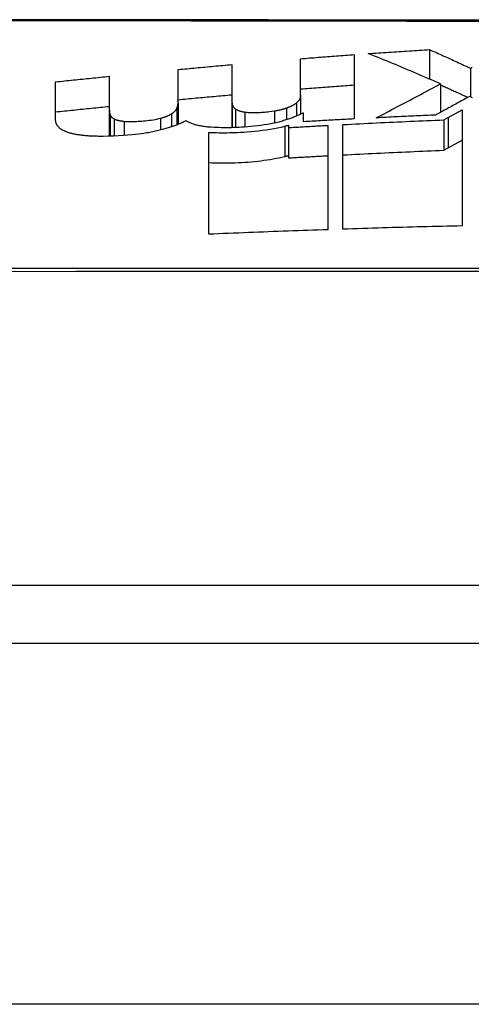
# Model space of a CAD drawing. Header units: inches. Extents: x 15 to 513, y 46 to 241.
# Tile 213 of 256: x 70.67 to 70.794, y 240.817 to 241.087. Entities that reach past the tile are written whole.
import ezdxf

# ---------------------------------------------------------------- set-up
doc = ezdxf.new("R2010")
doc.units = ezdxf.units.IN
doc.header["$MEASUREMENT"] = 0
doc.layers.add('Visible Edges(ANSI)', color=7, linetype='Continuous', lineweight=25)
doc.layers.add('Visible Tangent Edges(ANSI)', color=7, linetype='Continuous', lineweight=25)

msp = doc.modelspace()

# ---------------------------------------------------------------- linework, layer by layer
at = {"layer": 'Visible Edges(ANSI)'}
for p, q in [((70.78228, 241.07857), (70.78228, 241.07048)), ((70.74695, 241.0661), (70.74695, 241.07607)), ((70.76166, 241.0772), (70.76166, 241.05957)), ((70.7134, 241.064), (70.7134, 241.07311)), ((70.72811, 241.07447), (70.72811, 241.06509)), ((70.79346, 241.07349), (70.79346, 241.06566)), ((70.67984, 241.05932), (70.67984, 241.06974)), ((70.69455, 241.07126), (70.69455, 241.06226)), ((70.78528, 241.06917), (70.78528, 241.06136)), ((70.7134, 241.064), (70.7134, 241.05808)), ((70.72811, 241.06509), (70.72811, 241.05717)), ((70.74695, 241.0661), (70.74695, 241.06086)), ((70.69455, 241.06226), (70.69455, 241.05483)), ((70.74778, 241.06119), (70.74758, 241.06117)), ((70.74778, 241.0588), (70.74778, 241.06119)), ((70.78738, 241.05998), (70.79116, 241.06206)), ((70.79116, 241.06206), (70.79116, 241.03026)), ((70.78615, 241.0593), (70.78738, 241.05998)), ((70.78615, 241.0593), (70.78615, 241.05098)), ((70.72179, 241.02797), (70.72179, 241.0559)), ((70.74365, 241.05785), (70.74365, 241.0572)), ((70.74365, 241.0572), (70.74365, 241.0489)), ((70.75441, 241.05781), (70.75441, 241.02922)), ((70.75855, 241.02936), (70.75855, 241.05803)), ((70.78738, 241.05165), (70.79116, 241.05374)), ((70.78615, 241.05098), (70.78738, 241.05165)), ((71.28682, 240.93171), (70.42944, 240.93171)), ((69.53313, 240.91596), (123.13813, 240.91596))]:
    msp.add_line(p, q, dxfattribs=at)
at = {"layer": 'Visible Edges(ANSI)', "flags": 128}
for points in [[(71.0409, 241.08675), (71.02572, 241.08673), (71.01008, 241.08672), (70.99406, 241.0867), (70.9777, 241.08669), (70.96108, 241.08667), (70.94425, 241.08666), (70.92726, 241.08665), (70.91013, 241.08664), (70.89281, 241.08663), (70.87536, 241.08663), (70.85785, 241.08663), (70.84033, 241.08663), (70.82288, 241.08663), (70.80556, 241.08664), (70.78842, 241.08665), (70.77145, 241.08666), (70.75463, 241.08667), (70.73802, 241.08669), (70.72168, 241.0867), (70.70566, 241.08672), (70.69004, 241.08673), (70.67486, 241.08675), (70.66018, 241.08677)], [(70.7655, 241.07747), (70.7662, 241.07752), (70.7669, 241.07757), (70.7676, 241.07762), (70.76829, 241.07767), (70.76899, 241.07772), (70.76969, 241.07776), (70.77039, 241.07781), (70.77109, 241.07786), (70.77179, 241.0779), (70.77249, 241.07795), (70.77319, 241.078), (70.77389, 241.07804), (70.77458, 241.07809), (70.77528, 241.07813), (70.77598, 241.07818), (70.77668, 241.07822), (70.77738, 241.07827), (70.77808, 241.07831), (70.77878, 241.07836), (70.77948, 241.0784), (70.78018, 241.07844), (70.78088, 241.07848), (70.78158, 241.07853), (70.78228, 241.07857)], [(70.78528, 241.06917), (70.78446, 241.06953), (70.78364, 241.06989), (70.78282, 241.07025), (70.782, 241.0706), (70.78118, 241.07096), (70.78036, 241.07131), (70.77953, 241.07166), (70.77871, 241.07202), (70.77789, 241.07237), (70.77706, 241.07272), (70.77624, 241.07306), (70.77541, 241.07341), (70.77459, 241.07376), (70.77376, 241.0741), (70.77294, 241.07445), (70.77211, 241.07479), (70.77129, 241.07513), (70.77046, 241.07547), (70.76963, 241.07581), (70.76881, 241.07614), (70.76798, 241.07648), (70.76715, 241.07681), (70.76633, 241.07714), (70.7655, 241.07747)], [(70.78228, 241.07857), (70.78274, 241.07836), (70.78321, 241.07816), (70.78368, 241.07795), (70.78414, 241.07774), (70.78461, 241.07753), (70.78508, 241.07732), (70.78554, 241.07711), (70.78601, 241.0769), (70.78648, 241.07669), (70.78694, 241.07648), (70.78741, 241.07627), (70.78788, 241.07606), (70.78834, 241.07584), (70.78881, 241.07563), (70.78928, 241.07542), (70.78974, 241.07521), (70.79021, 241.07499), (70.79067, 241.07478), (70.79114, 241.07456), (70.7916, 241.07435), (70.79207, 241.07413), (70.79253, 241.07392), (70.793, 241.0737), (70.79346, 241.07349)], [(70.74695, 241.07607), (70.74757, 241.07612), (70.74818, 241.07617), (70.74879, 241.07622), (70.7494, 241.07627), (70.75002, 241.07631), (70.75063, 241.07636), (70.75124, 241.07641), (70.75185, 241.07646), (70.75247, 241.07651), (70.75308, 241.07655), (70.75369, 241.0766), (70.75431, 241.07665), (70.75492, 241.0767), (70.75553, 241.07674), (70.75614, 241.07679), (70.75676, 241.07684), (70.75737, 241.07688), (70.75798, 241.07693), (70.7586, 241.07697), (70.75921, 241.07702), (70.75982, 241.07706), (70.76043, 241.07711), (70.76105, 241.07715), (70.76166, 241.0772)], [(70.7134, 241.07311), (70.71401, 241.07317), (70.71462, 241.07322), (70.71524, 241.07328), (70.71585, 241.07334), (70.71646, 241.0734), (70.71707, 241.07345), (70.71769, 241.07351), (70.7183, 241.07357), (70.71891, 241.07363), (70.71952, 241.07368), (70.72014, 241.07374), (70.72075, 241.0738), (70.72136, 241.07385), (70.72198, 241.07391), (70.72259, 241.07397), (70.7232, 241.07402), (70.72381, 241.07408), (70.72443, 241.07413), (70.72504, 241.07419), (70.72565, 241.07424), (70.72627, 241.0743), (70.72688, 241.07436), (70.72749, 241.07441), (70.72811, 241.07447)], [(70.79346, 241.07349), (70.79395, 241.07376)], [(70.67984, 241.06974), (70.68046, 241.0698), (70.68107, 241.06987), (70.68168, 241.06993), (70.68229, 241.06999), (70.68291, 241.07006), (70.68352, 241.07012), (70.68413, 241.07019), (70.68474, 241.07025), (70.68536, 241.07031), (70.68597, 241.07038), (70.68658, 241.07044), (70.68719, 241.0705), (70.68781, 241.07057), (70.68842, 241.07063), (70.68903, 241.07069), (70.68965, 241.07076), (70.69026, 241.07082), (70.69087, 241.07088), (70.69149, 241.07094), (70.6921, 241.07101), (70.69271, 241.07107), (70.69332, 241.07113), (70.69394, 241.07119), (70.69455, 241.07126)], [(70.74695, 241.06779), (70.74757, 241.06783), (70.74818, 241.06788), (70.74879, 241.06793), (70.7494, 241.06798), (70.75002, 241.06803), (70.75063, 241.06807), (70.75124, 241.06812), (70.75185, 241.06817), (70.75247, 241.06822), (70.75308, 241.06826), (70.75369, 241.06831), (70.75431, 241.06836), (70.75492, 241.0684), (70.75553, 241.06845), (70.75614, 241.0685), (70.75676, 241.06854), (70.75737, 241.06859), (70.75798, 241.06863), (70.7586, 241.06868), (70.75921, 241.06872), (70.75982, 241.06877), (70.76043, 241.06881), (70.76105, 241.06886), (70.76166, 241.0689)], [(70.76767, 241.05988), (70.76838, 241.06025), (70.76909, 241.06062), (70.7698, 241.061), (70.77051, 241.06137), (70.77121, 241.06174), (70.77192, 241.06212), (70.77263, 241.06249), (70.77334, 241.06286), (70.77405, 241.06324), (70.77476, 241.06362), (70.77548, 241.064), (70.7762, 241.06438), (70.77693, 241.06476), (70.77766, 241.06514), (70.77839, 241.06553), (70.77913, 241.06592), (70.77987, 241.06631), (70.78062, 241.06671), (70.78138, 241.06711), (70.78214, 241.06751), (70.78291, 241.06792), (70.78369, 241.06833), (70.78448, 241.06875), (70.78528, 241.06917)], [(70.78528, 241.06891), (70.78559, 241.06877), (70.78591, 241.06863), (70.78622, 241.06849), (70.78653, 241.06835), (70.78684, 241.06821), (70.78715, 241.06807), (70.78747, 241.06793), (70.78778, 241.06778), (70.78809, 241.06764), (70.7884, 241.0675), (70.78871, 241.06736), (70.78903, 241.06721), (70.78934, 241.06707), (70.78965, 241.06693), (70.78996, 241.06678), (70.79027, 241.06664), (70.79058, 241.0665), (70.7909, 241.06635), (70.79121, 241.06621), (70.79152, 241.06607), (70.79183, 241.06592), (70.79214, 241.06578), (70.79245, 241.06563), (70.79276, 241.06549)], [(70.71304, 241.06244), (70.71307, 241.06251), (70.7131, 241.06258), (70.71312, 241.06264), (70.71315, 241.06271), (70.71317, 241.06277), (70.7132, 241.06284), (70.71322, 241.0629), (70.71324, 241.06297), (70.71326, 241.06303), (70.71328, 241.0631), (70.71329, 241.06316), (70.71331, 241.06323), (70.71332, 241.06329), (70.71334, 241.06336), (70.71335, 241.06342), (70.71336, 241.06349), (70.71337, 241.06355), (70.71338, 241.06362), (70.71338, 241.06368), (70.71339, 241.06375), (70.71339, 241.06381), (70.7134, 241.06387), (70.7134, 241.06394), (70.7134, 241.064)], [(70.7134, 241.06485), (70.71401, 241.06491), (70.71462, 241.06497), (70.71524, 241.06503), (70.71585, 241.06508), (70.71646, 241.06514), (70.71707, 241.0652), (70.71769, 241.06525), (70.7183, 241.06531), (70.71891, 241.06537), (70.71952, 241.06542), (70.72014, 241.06548), (70.72075, 241.06554), (70.72136, 241.06559), (70.72198, 241.06565), (70.72259, 241.0657), (70.7232, 241.06576), (70.72381, 241.06581), (70.72443, 241.06587), (70.72504, 241.06592), (70.72565, 241.06598), (70.72627, 241.06603), (70.72688, 241.06609), (70.72749, 241.06614), (70.72811, 241.0662)], [(70.72811, 241.06509), (70.72811, 241.06503), (70.72811, 241.06496), (70.72811, 241.0649), (70.72811, 241.06484), (70.72811, 241.06478), (70.72811, 241.06472), (70.72811, 241.06465), (70.72812, 241.06459), (70.72812, 241.06453), (70.72812, 241.06447), (70.72813, 241.0644), (70.72813, 241.06434), (70.72814, 241.06428), (70.72814, 241.06422), (70.72815, 241.06416), (70.72815, 241.0641), (70.72816, 241.06403), (70.72816, 241.06397), (70.72817, 241.06391), (70.72818, 241.06385), (70.72819, 241.06379), (70.72819, 241.06372), (70.7282, 241.06366), (70.72821, 241.0636)], [(70.74307, 241.06256), (70.74322, 241.06261), (70.74337, 241.06266), (70.74351, 241.06272), (70.74365, 241.06277), (70.74379, 241.06282), (70.74392, 241.06288), (70.74405, 241.06294), (70.74418, 241.06299), (70.7443, 241.06305), (70.74443, 241.06311), (70.74454, 241.06316), (70.74466, 241.06322), (70.74477, 241.06328), (70.74488, 241.06334), (70.74498, 241.0634), (70.74508, 241.06346), (70.74518, 241.06352), (70.74528, 241.06358), (70.74538, 241.06364), (70.74547, 241.06371), (70.74556, 241.06377), (70.74565, 241.06383), (70.74573, 241.06389), (70.74582, 241.06395)], [(70.74582, 241.06395), (70.74593, 241.06404), (70.74603, 241.06413), (70.74613, 241.06422), (70.74622, 241.06431), (70.7463, 241.0644), (70.74638, 241.06449), (70.74645, 241.06458), (70.74651, 241.06467), (70.74657, 241.06476), (70.74663, 241.06485), (70.74668, 241.06494), (70.74672, 241.06503), (70.74676, 241.06512), (70.7468, 241.06521), (70.74683, 241.0653), (70.74686, 241.06539), (70.74688, 241.06548), (70.7469, 241.06557), (70.74692, 241.06565), (70.74693, 241.06574), (70.74694, 241.06583), (70.74695, 241.06592), (70.74695, 241.06601), (70.74695, 241.0661)], [(70.79326, 241.06576), (70.79288, 241.06555), (70.7925, 241.06535), (70.79213, 241.06514), (70.79175, 241.06493), (70.79136, 241.06472), (70.79098, 241.06451), (70.7906, 241.06429), (70.79021, 241.06408), (70.78983, 241.06387), (70.78944, 241.06366), (70.78905, 241.06344), (70.78866, 241.06323), (70.78827, 241.06301), (70.78788, 241.0628), (70.78749, 241.06258), (70.7871, 241.06236), (70.78671, 241.06215), (70.78631, 241.06193), (70.78592, 241.06171), (70.78552, 241.06149), (70.78513, 241.06128), (70.78473, 241.06106), (70.78433, 241.06084), (70.78393, 241.06062)], [(70.79404, 241.06539), (70.79365, 241.06558), (70.79326, 241.06576)], [(70.67984, 241.06151), (70.68046, 241.06158), (70.68107, 241.06164), (70.68168, 241.0617), (70.68229, 241.06177), (70.68291, 241.06183), (70.68352, 241.06189), (70.68413, 241.06196), (70.68474, 241.06202), (70.68536, 241.06208), (70.68597, 241.06215), (70.68658, 241.06221), (70.68719, 241.06227), (70.68781, 241.06233), (70.68842, 241.0624), (70.68903, 241.06246), (70.68965, 241.06252), (70.69026, 241.06258), (70.69087, 241.06265), (70.69149, 241.06271), (70.6921, 241.06277), (70.69271, 241.06283), (70.69332, 241.06289), (70.69394, 241.06296), (70.69455, 241.06302)], [(70.69455, 241.06226), (70.69455, 241.0622), (70.69455, 241.06213), (70.69455, 241.06207), (70.69456, 241.06201), (70.69456, 241.06194), (70.69456, 241.06188), (70.69457, 241.06181), (70.69457, 241.06175), (70.69458, 241.06169), (70.69458, 241.06162), (70.69459, 241.06156), (70.6946, 241.0615), (70.69461, 241.06143), (70.69462, 241.06137), (70.69463, 241.06131), (70.69464, 241.06124), (70.69465, 241.06118), (70.69466, 241.06112), (70.69468, 241.06105), (70.69469, 241.06099), (70.69471, 241.06093), (70.69472, 241.06087), (70.69474, 241.0608), (70.69476, 241.06074)], [(70.71159, 241.06097), (70.71168, 241.06103), (70.71177, 241.06109), (70.71186, 241.06116), (70.71194, 241.06122), (70.71203, 241.06128), (70.7121, 241.06134), (70.71218, 241.0614), (70.71225, 241.06146), (70.71232, 241.06152), (70.71239, 241.06158), (70.71245, 241.06164), (70.71251, 241.0617), (70.71257, 241.06177), (70.71263, 241.06183), (70.71268, 241.06189), (70.71273, 241.06195), (70.71278, 241.06201), (70.71282, 241.06207), (70.71286, 241.06214), (70.7129, 241.0622), (70.71294, 241.06226), (70.71298, 241.06232), (70.71301, 241.06238), (70.71304, 241.06244)], [(70.72821, 241.0636), (70.72822, 241.06354), (70.72823, 241.06349), (70.72824, 241.06343), (70.72826, 241.06337), (70.72828, 241.06332), (70.7283, 241.06326), (70.72832, 241.0632), (70.72835, 241.06315), (70.72837, 241.06309), (70.7284, 241.06304), (70.72843, 241.06298), (70.72847, 241.06293), (70.72851, 241.06287), (70.72855, 241.06282), (70.72859, 241.06276), (70.72863, 241.06271), (70.72868, 241.06266), (70.72873, 241.0626), (70.72878, 241.06255), (70.72884, 241.0625), (70.7289, 241.06245), (70.72896, 241.0624), (70.72902, 241.06235), (70.72909, 241.0623)], [(70.72909, 241.0623), (70.72915, 241.06225), (70.72922, 241.0622), (70.7293, 241.06216), (70.72937, 241.06212), (70.72945, 241.06207), (70.72954, 241.06203), (70.72962, 241.06199), (70.72972, 241.06195), (70.72981, 241.06191), (70.72991, 241.06187), (70.73002, 241.06184), (70.73013, 241.0618), (70.73024, 241.06177), (70.73035, 241.06173), (70.73047, 241.0617), (70.73059, 241.06167), (70.73072, 241.06164), (70.73085, 241.06161), (70.73098, 241.06159), (70.73111, 241.06156), (70.73125, 241.06153), (70.73139, 241.06151), (70.73153, 241.06149), (70.73168, 241.06147)], [(70.73168, 241.06147), (70.73193, 241.06143), (70.73219, 241.06141), (70.73245, 241.06138), (70.73272, 241.06137), (70.733, 241.06135), (70.73328, 241.06134), (70.73357, 241.06134), (70.73385, 241.06133), (70.73414, 241.06133), (70.73443, 241.06133), (70.73472, 241.06134), (70.73502, 241.06135), (70.73531, 241.06136), (70.73561, 241.06137), (70.7359, 241.06138), (70.7362, 241.06139), (70.73649, 241.06141), (70.73679, 241.06143), (70.73712, 241.06145), (70.7375, 241.06148), (70.73793, 241.06153), (70.73844, 241.06159), (70.73905, 241.06167), (70.73976, 241.06178)], [(70.73976, 241.06178), (70.73991, 241.0618), (70.74006, 241.06182), (70.74021, 241.06185), (70.74036, 241.06188), (70.74051, 241.0619), (70.74066, 241.06193), (70.7408, 241.06196), (70.74095, 241.06199), (70.74109, 241.06202), (70.74123, 241.06206), (70.74137, 241.06209), (70.74151, 241.06212), (70.74165, 241.06215), (70.74178, 241.06219), (70.74192, 241.06222), (70.74205, 241.06226), (70.74219, 241.0623), (70.74232, 241.06233), (70.74245, 241.06237), (70.74257, 241.06241), (70.7427, 241.06245), (70.74283, 241.06248), (70.74295, 241.06252), (70.74307, 241.06256)], [(70.74758, 241.06117), (70.74735, 241.06105), (70.74711, 241.06093), (70.74687, 241.06082), (70.74663, 241.0607), (70.74637, 241.06058), (70.74612, 241.06047), (70.74586, 241.06035), (70.74559, 241.06024), (70.74531, 241.06013), (70.74504, 241.06002), (70.74475, 241.05991), (70.74446, 241.0598), (70.74417, 241.0597), (70.74387, 241.05959), (70.74356, 241.05949), (70.74325, 241.05939), (70.74294, 241.05929), (70.74262, 241.05919), (70.74229, 241.0591), (70.74196, 241.059), (70.74162, 241.05891), (70.74128, 241.05882), (70.74094, 241.05873), (70.74059, 241.05864)], [(70.68129, 241.0568), (70.68116, 241.05689), (70.68104, 241.05699), (70.68092, 241.05708), (70.68081, 241.05718), (70.6807, 241.05728), (70.6806, 241.05738), (70.68051, 241.05749), (70.68043, 241.05759), (70.68035, 241.05769), (70.68028, 241.0578), (70.68022, 241.0579), (70.68016, 241.05801), (70.6801, 241.05812), (70.68006, 241.05823), (70.68001, 241.05834), (70.67998, 241.05845), (70.67994, 241.05855), (70.67992, 241.05866), (70.67989, 241.05877), (70.67988, 241.05888), (70.67986, 241.05899), (70.67985, 241.0591), (70.67985, 241.05921), (70.67984, 241.05932)], [(70.69476, 241.06074), (70.69477, 241.06069), (70.69479, 241.06064), (70.69481, 241.06058), (70.69484, 241.06053), (70.69486, 241.06048), (70.69489, 241.06043), (70.69492, 241.06038), (70.69496, 241.06032), (70.69499, 241.06027), (70.69503, 241.06022), (70.69507, 241.06017), (70.69512, 241.06012), (70.69517, 241.06008), (70.69522, 241.06003), (70.69527, 241.05998), (70.69533, 241.05993), (70.69539, 241.05988), (70.69545, 241.05984), (70.69552, 241.05979), (70.69559, 241.05975), (70.69566, 241.0597), (70.69573, 241.05966), (70.69581, 241.05962), (70.6959, 241.05957)], [(70.6959, 241.05957), (70.69598, 241.05954), (70.69606, 241.0595), (70.69614, 241.05946), (70.69623, 241.05943), (70.69632, 241.05939), (70.69642, 241.05936), (70.69652, 241.05933), (70.69662, 241.0593), (70.69672, 241.05927), (70.69683, 241.05924), (70.69694, 241.05921), (70.69706, 241.05918), (70.69718, 241.05916), (70.6973, 241.05913), (70.69742, 241.05911), (70.69755, 241.05908), (70.69768, 241.05906), (70.69781, 241.05904), (70.69794, 241.05902), (70.69808, 241.059), (70.69821, 241.05899), (70.69835, 241.05897), (70.6985, 241.05895), (70.69864, 241.05894)], [(70.69864, 241.05894), (70.69895, 241.05891), (70.69927, 241.05889), (70.6996, 241.05888), (70.69993, 241.05887), (70.70027, 241.05887), (70.70061, 241.05887), (70.70095, 241.05887), (70.7013, 241.05888), (70.70165, 241.05889), (70.702, 241.05891), (70.70235, 241.05893), (70.7027, 241.05895), (70.70306, 241.05897), (70.70348, 241.059), (70.70394, 241.05904), (70.70443, 241.05909), (70.70495, 241.05914), (70.70549, 241.0592), (70.70603, 241.05927), (70.70657, 241.05935), (70.7071, 241.05944), (70.70761, 241.05954), (70.70811, 241.05965), (70.70858, 241.05977)], [(70.70858, 241.05977), (70.70874, 241.05982), (70.70889, 241.05986), (70.70904, 241.0599), (70.70919, 241.05995), (70.70934, 241.05999), (70.70948, 241.06004), (70.70962, 241.06009), (70.70976, 241.06013), (70.7099, 241.06018), (70.71003, 241.06023), (70.71016, 241.06028), (70.71029, 241.06033), (70.71042, 241.06038), (70.71054, 241.06043), (70.71066, 241.06049), (70.71077, 241.06054), (70.71089, 241.06059), (70.711, 241.06065), (70.7111, 241.0607), (70.71121, 241.06075), (70.71131, 241.06081), (70.7114, 241.06086), (70.7115, 241.06092), (70.71159, 241.06097)], [(70.71557, 241.05908), (70.71536, 241.05897), (70.71514, 241.05886), (70.71492, 241.05874), (70.71469, 241.05863), (70.71445, 241.05853), (70.71421, 241.05842), (70.71397, 241.05831), (70.71371, 241.05821), (70.71346, 241.0581), (70.7132, 241.058), (70.71293, 241.05789), (70.71266, 241.05779), (70.71239, 241.05769), (70.71211, 241.05759), (70.71183, 241.05749), (70.71154, 241.0574), (70.71125, 241.0573), (70.71095, 241.0572), (70.71065, 241.05711), (70.71035, 241.05701), (70.71004, 241.05692), (70.70973, 241.05683), (70.70942, 241.05674), (70.7091, 241.05665)], [(70.72194, 241.05733), (70.72158, 241.05736), (70.72122, 241.0574), (70.72087, 241.05744), (70.72053, 241.05748), (70.7202, 241.05753), (70.71987, 241.05758), (70.71955, 241.05764), (70.71925, 241.0577), (70.71895, 241.05777), (70.71865, 241.05783), (70.71837, 241.05791), (70.7181, 241.05798), (70.71784, 241.05806), (70.71759, 241.05814), (70.71735, 241.05822), (70.71711, 241.05831), (70.71689, 241.0584), (70.71668, 241.05849), (70.71647, 241.05859), (70.71627, 241.05868), (70.71609, 241.05878), (70.71591, 241.05888), (70.71574, 241.05898), (70.71557, 241.05908)], [(70.74059, 241.05864), (70.73972, 241.05844), (70.73883, 241.05826), (70.73792, 241.05809), (70.73699, 241.05793), (70.73604, 241.05779), (70.73511, 241.05767), (70.7342, 241.05757), (70.73331, 241.05748), (70.73245, 241.0574), (70.73162, 241.05734), (70.73083, 241.05729), (70.73009, 241.05725), (70.72939, 241.05722), (70.72869, 241.05719), (70.72799, 241.05717), (70.7273, 241.05716), (70.7266, 241.05715), (70.72592, 241.05716), (70.72523, 241.05717), (70.72456, 241.05718), (70.72389, 241.05721), (70.72323, 241.05724), (70.72258, 241.05728), (70.72194, 241.05733)], [(70.76166, 241.05957), (70.76108, 241.05954), (70.7605, 241.05951), (70.75993, 241.05948), (70.75935, 241.05945), (70.75877, 241.05942), (70.75819, 241.05939), (70.75761, 241.05936), (70.75703, 241.05933), (70.75646, 241.05929), (70.75588, 241.05926), (70.7553, 241.05923), (70.75472, 241.0592), (70.75414, 241.05917), (70.75356, 241.05913), (70.75299, 241.0591), (70.75241, 241.05907), (70.75183, 241.05904), (70.75125, 241.059), (70.75067, 241.05897), (70.7501, 241.05894), (70.74952, 241.0589), (70.74894, 241.05887), (70.74836, 241.05884), (70.74778, 241.0588)], [(70.75855, 241.05803), (70.7597, 241.05809), (70.76085, 241.05815), (70.762, 241.05821), (70.76315, 241.05827), (70.7643, 241.05832), (70.76545, 241.05838), (70.7666, 241.05844), (70.76775, 241.05849), (70.7689, 241.05855), (70.77005, 241.0586), (70.7712, 241.05866), (70.77235, 241.05871), (70.7735, 241.05876), (70.77465, 241.05881), (70.7758, 241.05887), (70.77695, 241.05892), (70.7781, 241.05897), (70.77925, 241.05902), (70.7804, 241.05907), (70.78155, 241.05911), (70.7827, 241.05916), (70.78385, 241.05921), (70.785, 241.05925), (70.78615, 241.0593)], [(70.78393, 241.06062), (70.78326, 241.06059), (70.78258, 241.06056), (70.7819, 241.06053), (70.78122, 241.0605), (70.78055, 241.06047), (70.77987, 241.06045), (70.77919, 241.06042), (70.77851, 241.06039), (70.77784, 241.06036), (70.77716, 241.06033), (70.77648, 241.06029), (70.7758, 241.06026), (70.77513, 241.06023), (70.77445, 241.0602), (70.77377, 241.06017), (70.77309, 241.06014), (70.77242, 241.06011), (70.77174, 241.06007), (70.77106, 241.06004), (70.77038, 241.06001), (70.76971, 241.05998), (70.76903, 241.05994), (70.76835, 241.05991), (70.76767, 241.05988)], [(70.68533, 241.05533), (70.68511, 241.05537), (70.68488, 241.05542), (70.68467, 241.05546), (70.68446, 241.05551), (70.68425, 241.05556), (70.68405, 241.05562), (70.68385, 241.05567), (70.68366, 241.05573), (70.68348, 241.05578), (70.6833, 241.05584), (70.68312, 241.0559), (70.68295, 241.05597), (70.68279, 241.05603), (70.68263, 241.05609), (70.68247, 241.05616), (70.68232, 241.05623), (70.68218, 241.05629), (70.68204, 241.05636), (70.6819, 241.05643), (70.68177, 241.0565), (70.68165, 241.05658), (70.68152, 241.05665), (70.68141, 241.05672), (70.68129, 241.0568)], [(70.7091, 241.05665), (70.70874, 241.05655), (70.70837, 241.05645), (70.708, 241.05636), (70.70762, 241.05627), (70.70724, 241.05618), (70.70685, 241.0561), (70.70645, 241.05601), (70.70605, 241.05594), (70.70565, 241.05586), (70.70524, 241.05579), (70.70482, 241.05572), (70.7044, 241.05565), (70.70391, 241.05557), (70.7033, 241.05549), (70.70257, 241.0554), (70.70172, 241.0553), (70.70074, 241.0552), (70.69963, 241.0551), (70.69839, 241.05501), (70.69703, 241.05493), (70.69565, 241.05487), (70.69427, 241.05482), (70.6929, 241.0548), (70.69155, 241.0548)], [(70.72179, 241.0559), (70.72248, 241.05587), (70.72317, 241.05584), (70.72387, 241.05582), (70.72457, 241.0558), (70.72529, 241.0558), (70.726, 241.0558), (70.72672, 241.0558), (70.72744, 241.05581), (70.72816, 241.05583), (70.72889, 241.05585), (70.72965, 241.05589), (70.73048, 241.05593), (70.73138, 241.05598), (70.73233, 241.05605), (70.73333, 241.05613), (70.73437, 241.05623), (70.73544, 241.05635), (70.73652, 241.05648), (70.73759, 241.05663), (70.73863, 241.05679), (70.73965, 241.05696), (70.74066, 241.05716), (70.74164, 241.05736), (70.7426, 241.05758)], [(70.7426, 241.05758), (70.74265, 241.0576), (70.74269, 241.05761), (70.74273, 241.05762), (70.74278, 241.05763), (70.74282, 241.05764), (70.74287, 241.05765), (70.74291, 241.05766), (70.74295, 241.05767), (70.743, 241.05768), (70.74304, 241.05769), (70.74308, 241.0577), (70.74313, 241.05772), (70.74317, 241.05773), (70.74322, 241.05774), (70.74326, 241.05775), (70.7433, 241.05776), (70.74335, 241.05777), (70.74339, 241.05778), (70.74343, 241.05779), (70.74348, 241.0578), (70.74352, 241.05782), (70.74356, 241.05783), (70.74361, 241.05784), (70.74365, 241.05785)], [(70.74365, 241.0572), (70.7441, 241.05723), (70.74455, 241.05726), (70.74499, 241.05728), (70.74544, 241.05731), (70.74589, 241.05733), (70.74634, 241.05736), (70.74679, 241.05738), (70.74724, 241.05741), (70.74768, 241.05744), (70.74813, 241.05746), (70.74858, 241.05749), (70.74903, 241.05751), (70.74948, 241.05754), (70.74993, 241.05756), (70.75037, 241.05759), (70.75082, 241.05761), (70.75127, 241.05764), (70.75172, 241.05766), (70.75217, 241.05769), (70.75262, 241.05771), (70.75307, 241.05774), (70.75351, 241.05776), (70.75396, 241.05779), (70.75441, 241.05781)], [(70.69155, 241.0548), (70.69126, 241.05481), (70.69098, 241.05481), (70.69069, 241.05482), (70.69041, 241.05483), (70.69013, 241.05484), (70.68985, 241.05485), (70.68957, 241.05486), (70.6893, 241.05488), (70.68903, 241.05489), (70.68876, 241.05491), (70.6885, 241.05493), (70.68823, 241.05495), (70.68798, 241.05497), (70.68772, 241.055), (70.68747, 241.05502), (70.68722, 241.05505), (70.68697, 241.05508), (70.68673, 241.05511), (70.68649, 241.05514), (70.68625, 241.05517), (70.68602, 241.05521), (70.68578, 241.05525), (70.68556, 241.05529), (70.68533, 241.05533)], [(70.75855, 241.04972), (70.7597, 241.04978), (70.76085, 241.04984), (70.762, 241.0499), (70.76315, 241.04995), (70.7643, 241.05001), (70.76545, 241.05007), (70.7666, 241.05012), (70.76775, 241.05018), (70.76889, 241.05023), (70.77004, 241.05029), (70.77119, 241.05034), (70.77234, 241.05039), (70.77349, 241.05044), (70.77464, 241.0505), (70.77579, 241.05055), (70.77694, 241.0506), (70.77809, 241.05065), (70.77924, 241.0507), (70.78039, 241.05074), (70.78155, 241.05079), (70.7827, 241.05084), (70.78385, 241.05088), (70.785, 241.05093), (70.78615, 241.05098)], [(70.72179, 241.04761), (70.72266, 241.04757), (70.72353, 241.04754), (70.72442, 241.04752), (70.72532, 241.04751), (70.72622, 241.04751), (70.72713, 241.04752), (70.72804, 241.04754), (70.72896, 241.04757), (70.72988, 241.04761), (70.73079, 241.04765), (70.73168, 241.04771), (70.73256, 241.04777), (70.73344, 241.04785), (70.73432, 241.04793), (70.73519, 241.04802), (70.73605, 241.04812), (70.73691, 241.04823), (70.73776, 241.04835), (70.7386, 241.04849), (70.73943, 241.04863), (70.74025, 241.04878), (70.74105, 241.04894), (70.74183, 241.04911), (70.7426, 241.04928)], [(70.7426, 241.04928), (70.74265, 241.0493), (70.74269, 241.04931), (70.74273, 241.04932), (70.74278, 241.04933), (70.74282, 241.04934), (70.74287, 241.04935), (70.74291, 241.04936), (70.74295, 241.04937), (70.743, 241.04938), (70.74304, 241.04939), (70.74308, 241.0494), (70.74313, 241.04942), (70.74317, 241.04943), (70.74322, 241.04944), (70.74326, 241.04945), (70.7433, 241.04946), (70.74335, 241.04947), (70.74339, 241.04948), (70.74343, 241.04949), (70.74348, 241.0495), (70.74352, 241.04952), (70.74356, 241.04953), (70.74361, 241.04954), (70.74365, 241.04955)], [(70.74365, 241.0489), (70.7441, 241.04893), (70.74455, 241.04895), (70.74499, 241.04898), (70.74544, 241.04901), (70.74589, 241.04903), (70.74634, 241.04906), (70.74679, 241.04908), (70.74724, 241.04911), (70.74768, 241.04913), (70.74813, 241.04916), (70.74858, 241.04918), (70.74903, 241.04921), (70.74948, 241.04923), (70.74993, 241.04926), (70.75037, 241.04928), (70.75082, 241.04931), (70.75127, 241.04933), (70.75172, 241.04936), (70.75217, 241.04938), (70.75262, 241.04941), (70.75307, 241.04943), (70.75351, 241.04945), (70.75396, 241.04948), (70.75441, 241.0495)], [(70.75441, 241.02922), (70.75305, 241.02918), (70.75169, 241.02913), (70.75033, 241.02908), (70.74897, 241.02904), (70.74761, 241.02899), (70.74625, 241.02894), (70.74489, 241.02889), (70.74354, 241.02884), (70.74218, 241.02879), (70.74082, 241.02874), (70.73946, 241.02869), (70.7381, 241.02863), (70.73674, 241.02858), (70.73538, 241.02853), (70.73402, 241.02847), (70.73266, 241.02842), (70.73131, 241.02837), (70.72995, 241.02831), (70.72859, 241.02825), (70.72723, 241.0282), (70.72587, 241.02814), (70.72451, 241.02808), (70.72315, 241.02803), (70.72179, 241.02797)], [(70.79116, 241.03026), (70.78981, 241.03023), (70.78845, 241.0302), (70.78709, 241.03017), (70.78573, 241.03014), (70.78437, 241.0301), (70.78301, 241.03007), (70.78165, 241.03003), (70.78029, 241.03), (70.77893, 241.02996), (70.77757, 241.02993), (70.77621, 241.02989), (70.77485, 241.02985), (70.77349, 241.02982), (70.77213, 241.02978), (70.77077, 241.02974), (70.76941, 241.0297), (70.76806, 241.02966), (70.7667, 241.02962), (70.76534, 241.02958), (70.76398, 241.02953), (70.76262, 241.02949), (70.76126, 241.02945), (70.75991, 241.02941), (70.75855, 241.02936)]]:
    msp.add_lwpolyline(points, dxfattribs=at)
at = {"layer": 'Visible Tangent Edges(ANSI)'}
for p, q in [((70.74582, 241.06395), (70.74582, 241.06034)), ((70.71304, 241.06244), (70.71304, 241.05793)), ((70.72821, 241.0636), (70.72821, 241.05718)), ((70.72909, 241.0623), (70.72909, 241.0572)), ((70.73168, 241.06147), (70.73168, 241.05734)), ((70.73976, 241.06178), (70.73976, 241.05845)), ((70.74307, 241.06256), (70.74307, 241.05933)), ((70.69476, 241.06074), (70.69476, 241.05484)), ((70.6959, 241.05957), (70.6959, 241.05488)), ((70.69864, 241.05894), (70.69864, 241.05503)), ((70.70858, 241.05977), (70.70858, 241.05651)), ((70.71159, 241.06097), (70.71159, 241.05741)), ((70.78738, 241.05998), (70.78738, 241.05165)), ((70.7426, 241.05758), (70.7426, 241.04928)), ((123.13813, 240.81696), (69.53313, 240.81696))]:
    msp.add_line(p, q, dxfattribs=at)
at = {"layer": 'Visible Tangent Edges(ANSI)', "flags": 128}
for points in [[(70.66238, 241.08659), (70.67998, 241.08656), (70.6982, 241.08652), (70.71699, 241.08649), (70.73627, 241.08646), (70.75598, 241.08643), (70.77601, 241.0864), (70.79629, 241.08638), (70.81678, 241.08637), (70.83742, 241.08636), (70.85815, 241.08635), (70.87893, 241.08636), (70.89962, 241.08637), (70.92015, 241.08638), (70.94045, 241.0864), (70.96046, 241.08643), (70.98012, 241.08646), (70.99938, 241.08649), (71.01816, 241.08652), (71.03639, 241.08656), (71.05396, 241.08659), (71.07084, 241.08663), (71.087, 241.08666)], [(71.23367, 241.01865), (71.20059, 241.01865), (71.16723, 241.01864), (71.13362, 241.01864), (71.09979, 241.01864), (71.06576, 241.01863), (71.03157, 241.01863), (70.99721, 241.01862), (70.96272, 241.01862), (70.92815, 241.01862), (70.89354, 241.01862), (70.85891, 241.01862), (70.82427, 241.01862), (70.78962, 241.01862), (70.75497, 241.01862), (70.72034, 241.01862), (70.6858, 241.01863), (70.65139, 241.01863), (70.61714, 241.01864), (70.5831, 241.01864), (70.5493, 241.01864), (70.5158, 241.01865), (70.48262, 241.01865), (70.44979, 241.01865)], [(70.44854, 241.01766), (70.48149, 241.01769), (70.5148, 241.01771), (70.54842, 241.01774), (70.58233, 241.01776), (70.61648, 241.01779), (70.65084, 241.01781), (70.68535, 241.01782), (70.71999, 241.01784), (70.7547, 241.01785), (70.78945, 241.01786), (70.82418, 241.01786), (70.85891, 241.01787), (70.89363, 241.01786), (70.92833, 241.01786), (70.96299, 241.01785), (70.99757, 241.01784), (71.03203, 241.01782), (71.06632, 241.0178), (71.10044, 241.01778), (71.13439, 241.01776), (71.16811, 241.01774), (71.20159, 241.01771), (71.2348, 241.01769)]]:
    msp.add_lwpolyline(points, dxfattribs=at)

doc.saveas('drawing.dxf')
